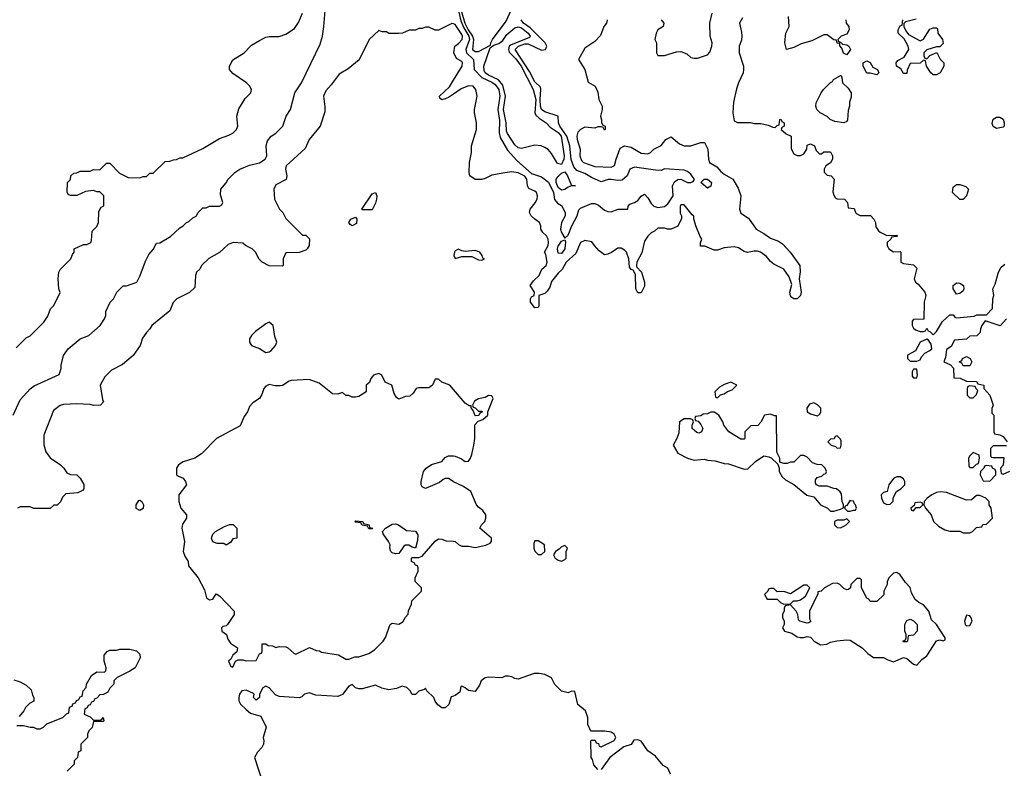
# Model space of a CAD drawing. Header units: inches. Extents: x 2380249 to 2585472, y 382747 to 546448.
# Tile 155 of 256: x 2457386 to 2463318, y 465284 to 469790. Entities that reach past the tile are written whole.
import ezdxf

# ---------------------------------------------------------------- set-up
doc = ezdxf.new("R2010")
doc.units = ezdxf.units.IN
doc.header["$MEASUREMENT"] = 0
doc.layers.add('C4456', color=7, linetype='Continuous')
doc.layers.add('C4466', color=7, linetype='Continuous')

msp = doc.modelspace()

# ---------------------------------------------------------------- linework, layer by layer
at = {"layer": 'C4456', "color": 4}
for points, elevation in [([(2457346, 467410), (2457390, 467502), (2457450, 467568.7), (2457474.4, 467585.6), (2457624.7, 467655.3), (2457636, 467690), (2457636, 467710), (2457650.9, 467769.1), (2457678, 467810), (2457750, 467868.7), (2457802, 467890), (2457872, 467950), (2457898, 467990), (2457904.7, 468010), (2457905.4, 468034.6), (2457932, 468090), (2457952, 468110), (2457972, 468150), (2458010, 468188), (2458030, 468188.7), (2458092, 468210), (2458112, 468250), (2458143.6, 468336.4), (2458163.6, 468376.4), (2458190, 468406), (2458210, 468446), (2458230, 468448), (2458295.3, 468484.7), (2458350, 468538), (2458372, 468550), (2458391.1, 468568.9), (2458405.4, 468574.6), (2458430, 468598), (2458450, 468608), (2458462, 468630), (2458490, 468658), (2458510, 468658), (2458530, 468668), (2458590, 468668), (2458603.6, 468676.4), (2458611, 468690), (2458596.9, 468736.9), (2458598, 468770), (2458630, 468808), (2458642, 468830), (2458682, 468870), (2458712, 468890), (2458770, 468914), (2458830, 468929.2), (2458864.7, 468950), (2458874.8, 468970), (2458871, 469030), (2458879.8, 469060.2), (2458902, 469090), (2458930, 469108), (2458970.9, 469149.1), (2458991.3, 469210), (2459018, 469250), (2459044.7, 469350), (2459084.7, 469410), (2459196.8, 469643.2), (2459210.6, 469690), (2459219.1, 469750), (2459227.7, 469870)], 48), ([(2457365.4, 467814.6), (2457425.4, 467874.6), (2457450, 467888), (2457531.3, 467970), (2457555.3, 468004.7), (2457572, 468050), (2457592, 468070), (2457631.1, 468148.9), (2457622, 468170), (2457618, 468230), (2457622, 468270), (2457630, 468286), (2457694, 468350), (2457703.6, 468376.4), (2457714, 468390), (2457714, 468410), (2457770, 468438), (2457790, 468438), (2457814, 468450), (2457819.6, 468460.4), (2457823.6, 468516.4), (2457850, 468546), (2457862, 468570), (2457863.6, 468636.4), (2457878, 468662), (2457894, 468670), (2457894, 468730), (2457870, 468754), (2457850, 468754), (2457830, 468762), (2457783.1, 468756.9), (2457730, 468732), (2457692.7, 468732.7), (2457678, 468738), (2457672.7, 468752.7), (2457674, 468810), (2457691.6, 468828.4), (2457694, 468850), (2457712.7, 468867.3), (2457730, 468868), (2457750, 468878), (2457810, 468878), (2457830, 468888), (2457870, 468886), (2457910, 468926), (2457930, 468926), (2457987.3, 468867.3), (2458040.4, 468840.4), (2458110, 468838), (2458130, 468846), (2458150, 468846), (2458170, 468866), (2458190, 468866), (2458263.6, 468936.4), (2458290, 468938), (2458312.7, 468947.3), (2458331.6, 468948.4), (2458350, 468958), (2458370, 468958), (2458490, 469015.3), (2458590, 469075.3), (2458645.4, 469094.6), (2458670, 469108), (2458692, 469130), (2458701, 469150), (2458694, 469210), (2458705.8, 469254.2), (2458744.5, 469315.5), (2458778, 469350), (2458782, 469370), (2458770, 469392), (2458752, 469410), (2458670, 469466), (2458651, 469490), (2458651, 469510), (2458670, 469548.7), (2458738, 469590), (2458783.4, 469636.6), (2458830, 469664), (2458870, 469684), (2458890, 469689), (2458950, 469688.7), (2458990, 469702), (2459042, 469738), (2459066.4, 469773.6), (2459090.6, 469829.4)], 44), ([(2460000, 469765), (2459990, 469768), (2459910, 469728), (2459890, 469728), (2459850, 469746), (2459830, 469746), (2459810, 469738), (2459790, 469738), (2459770, 469728), (2459732.7, 469727.3), (2459691.6, 469708.4), (2459670, 469706), (2459610, 469706), (2459596.4, 469716.4), (2459570, 469718), (2459550, 469726), (2459492, 469670), (2459431.1, 469548.9), (2459365.4, 469494.6), (2459310, 469462), (2459262.5, 469397.5), (2459230, 469362), (2459216, 469330), (2459225.4, 469265.4), (2459225.4, 469234.6), (2459196, 469150), (2459131, 469070), (2459105.2, 469014.8), (2458991.3, 468910), (2458987.3, 468890), (2458994.8, 468850), (2458991, 468829), (2458930, 468795.3), (2458918, 468770), (2458922, 468710), (2458952, 468650), (2458972, 468630), (2458990, 468594), (2459090, 468494), (2459110, 468494), (2459132, 468472), (2459131, 468430), (2459118, 468410), (2459110, 468402), (2459070, 468388), (2458990, 468386), (2458974, 468350), (2458974, 468310), (2458970, 468306), (2458890, 468308), (2458846, 468330), (2458828.4, 468348.4), (2458806, 468390), (2458786, 468410), (2458746, 468430), (2458730, 468446), (2458671.6, 468448.4), (2458642, 468438), (2458590.9, 468389.1), (2458526.4, 468353.6), (2458482, 468310), (2458470.9, 468289.1), (2458452, 468270), (2458444.7, 468250), (2458442, 468178), (2458410, 468148), (2458332, 468110), (2458311.1, 468088.9), (2458290, 468038), (2458182, 467950), (2458170.9, 467929.1), (2458150, 467908), (2458126.4, 467873.6), (2458111.3, 467830), (2458070, 467768), (2458005.4, 467714.6), (2457939.6, 467680.4), (2457899.6, 467640.4), (2457872, 467590), (2457884.7, 467504.7), (2457892, 467490), (2457874, 467470), (2457831.1, 467468.9), (2457810, 467474), (2457730, 467477.2), (2457650, 467473.2), (2457630, 467468.7), (2457590, 467438), (2457531.3, 467290), (2457531.6, 467231.6), (2457544.7, 467190), (2457570, 467152), (2457632, 467110), (2457652, 467090), (2457670, 467062), (2457692.7, 467052.7), (2457731, 467051), (2457750.9, 467030.9), (2457772.8, 466992.8), (2457773.4, 466966.6), (2457764, 466956), (2457736.7, 466943.3), (2457663.6, 466936.4), (2457643.6, 466916.4), (2457632.7, 466887.3), (2457611.6, 466868.4), (2457592.7, 466867.3), (2457570, 466848), (2457471.6, 466848.4), (2457450, 466858), (2457390, 466858), (2457374, 466850)], 52), ([(2460000, 469342.8), (2459970, 469322.7), (2459950, 469314), (2459930, 469308.7), (2459918, 469318), (2459915.3, 469330), (2459974.7, 469385.3), (2460000, 469426.5)], 52), ([(2460000, 467564.2), (2459978, 467590), (2459928.4, 467608.4), (2459910, 467626), (2459890, 467626), (2459874, 467590), (2459859.8, 467580.2), (2459850, 467575.3), (2459790, 467575.3), (2459774, 467570), (2459756.9, 467543.1), (2459736, 467524), (2459710, 467522), (2459670, 467506), (2459656.4, 467516.4), (2459641.2, 467541.2), (2459628, 467590), (2459588.7, 467608.7), (2459568.7, 467650), (2459550, 467661.2), (2459518, 467650), (2459502, 467630), (2459492.7, 467607.3), (2459474, 467590), (2459474, 467550), (2459430, 467522), (2459410, 467518), (2459390, 467518), (2459370, 467528), (2459350, 467528), (2459330, 467546), (2459303.6, 467536.4), (2459270, 467538), (2459190, 467602), (2459130, 467624), (2459022, 467618), (2459010, 467615.3), (2458970, 467589), (2458954.4, 467585.6), (2458925.6, 467585.6), (2458890, 467595.3), (2458870, 467585.2), (2458857.3, 467570), (2458845.2, 467534.8), (2458830.5, 467509.5), (2458790, 467484), (2458770, 467462), (2458758.8, 467430), (2458738.8, 467401.2), (2458714.8, 467345.2), (2458571.1, 467268.9), (2458482, 467178), (2458442, 467150), (2458370.9, 467129.1), (2458342, 467110), (2458331.3, 467090), (2458331.3, 467051.3), (2458342, 467042), (2458371.3, 467030), (2458384.7, 467010), (2458391, 466990), (2458344.7, 466930), (2458344.7, 466890), (2458358, 466850), (2458391, 466810), (2458391, 466790), (2458367.1, 466752.9), (2458362.8, 466730), (2458379.1, 466650), (2458371, 466590), (2458382, 466562), (2458402, 466530), (2458403.6, 466503.6), (2458461, 466430), (2458498.8, 466358.8), (2458512, 466310), (2458530, 466298), (2458550, 466302), (2458570, 466334), (2458590, 466322), (2458678, 466230), (2458678, 466210), (2458638, 466150), (2458630, 466142), (2458610, 466138), (2458602, 466130), (2458604.7, 466110), (2458632, 466090), (2458641, 466061), (2458656.9, 466036.9), (2458698, 466010), (2458695.3, 465984.7), (2458670, 465966), (2458658, 465942), (2458644.7, 465930), (2458658, 465898), (2458670, 465894), (2458686, 465930), (2458703.1, 465936.9), (2458730, 465938), (2458750, 465932), (2458810, 465934), (2458830, 465974), (2458842, 465978), (2458846, 465990), (2458846, 466034), (2458870, 466034), (2458883.6, 466023.6), (2458910, 466022), (2458930, 466012), (2458950, 466018), (2458990, 466016), (2459002, 466010), (2459036.9, 465976.9), (2459050, 465971.3), (2459131.3, 466011.3), (2459172.7, 465992.7), (2459191.6, 465991.6), (2459203.6, 465983.6), (2459306.4, 465966.4), (2459350, 465942), (2459370, 465942), (2459404.7, 465955.3), (2459430, 465956), (2459490, 465974.8), (2459523.2, 465996.8), (2459575.3, 466050), (2459589.1, 466070.9), (2459618, 466150), (2459630, 466158), (2459670, 466152), (2459694.6, 466165.4), (2459710, 466194), (2459727.3, 466212.7), (2459728.4, 466231.6), (2459747.3, 466272.7), (2459748.7, 466291.3), (2459806, 466350), (2459806, 466370), (2459768.9, 466408.9), (2459768.9, 466431.1), (2459786, 466470), (2459786, 466490), (2459782, 466502), (2459770, 466506), (2459762, 466522), (2459746, 466530), (2459746, 466550), (2459750, 466554), (2459790, 466554), (2459810, 466562), (2459888.2, 466651.8), (2459910, 466664.9), (2459930, 466663.8), (2459954.4, 466654.4), (2460000, 466651.2)], 56), ([(2460000, 467009), (2459998, 467010), (2459970, 467028.7), (2459950, 467028.7), (2459936.9, 467023.1), (2459915.9, 467004.1), (2459830, 466968.7), (2459810, 466978), (2459804, 466990), (2459804, 467010), (2459819, 467070), (2459835.3, 467090), (2459867.2, 467112.8), (2459929.4, 467130.6), (2459950, 467156), (2459970, 467166), (2460000, 467164.5)], 56), ([(2457370, 465542), (2457410, 465542), (2457450, 465531.3), (2457470, 465531.3), (2457490, 465522), (2457510, 465522), (2457530, 465531.3), (2457550, 465551), (2457646, 465590), (2457667.3, 465612.7), (2457682, 465618), (2457687.3, 465652.7), (2457702, 465658), (2457707.3, 465672.7), (2457722, 465678), (2457728, 465692), (2457742, 465698), (2457750, 465714), (2457762, 465718), (2457768, 465750), (2457786, 465770), (2457788.4, 465791.6), (2457818, 465842), (2457850, 465864.7), (2457898, 465862), (2457906, 465870), (2457908, 465890), (2457895.3, 465930), (2457894.6, 465965.4), (2457912.9, 465987.1), (2457930, 465996), (2457970, 465996), (2457990, 466001), (2458050, 466001), (2458090.9, 465990.9), (2458111, 465971), (2458111.3, 465950), (2458082, 465890), (2458050, 465868), (2457974, 465830), (2457954, 465810), (2457954, 465790), (2457930, 465766), (2457916.9, 465743.1), (2457891.6, 465728.4), (2457870, 465726), (2457850, 465706), (2457838, 465702), (2457830, 465686), (2457818, 465682), (2457810, 465666), (2457798, 465662), (2457792.7, 465647.3), (2457778, 465642), (2457774, 465610), (2457810, 465594), (2457830, 465574), (2457870, 465574), (2457882, 465578), (2457890, 465591), (2457894, 465570), (2457890, 465566), (2457830, 465566), (2457822, 465530), (2457802, 465510), (2457794, 465490), (2457794, 465470), (2457754, 465430), (2457754, 465390), (2457738, 465382), (2457734, 465350), (2457714, 465330), (2457714, 465310), (2457672.7, 465267.3)], 52), ([(2457350, 465816), (2457390, 465804.7), (2457425.4, 465785.4), (2457456, 465756), (2457463.6, 465723.6), (2457472, 465710), (2457471.6, 465688.4), (2457445.4, 465674.6), (2457422, 465650), (2457412, 465630), (2457383.6, 465596.4)], 52), ([(2460000, 465719.4), (2459984.7, 465715.3), (2459970.9, 465669.1), (2459950, 465648.7), (2459930, 465648.7), (2459905.6, 465665.6), (2459889.1, 465689.1), (2459882, 465710), (2459838, 465750), (2459830, 465766), (2459822, 465758), (2459790, 465748), (2459770.7, 465729.3), (2459750, 465729), (2459738, 465750), (2459718, 465770), (2459690, 465778), (2459656.3, 465763.7), (2459610, 465757.6), (2459567, 465767), (2459530, 465785.2), (2459450, 465762), (2459430, 465762), (2459410, 465768), (2459390, 465788), (2459370, 465778), (2459330.9, 465729.1), (2459302.8, 465717.2), (2459170, 465724), (2459130, 465739.3), (2459102, 465730), (2459085.4, 465714.6), (2459070, 465709.2), (2458950, 465717.2), (2458927.2, 465727.2), (2458890, 465768.7), (2458870, 465778), (2458851.6, 465768.4), (2458831.3, 465730), (2458831, 465710), (2458810, 465695.3), (2458795.3, 465710), (2458798, 465730), (2458794, 465734), (2458750, 465754.5), (2458724.7, 465750), (2458711, 465730), (2458706, 465710), (2458706, 465690), (2458716, 465670), (2458750, 465638), (2458776, 465616), (2458838, 465598), (2458871.1, 465531.1), (2458852, 465470), (2458858, 465450), (2458856, 465430), (2458844.7, 465410), (2458818, 465382), (2458801, 465350), (2458850, 465194)], 56)]:
    msp.add_lwpolyline(points, dxfattribs=dict(at, elevation=elevation))
for points, elevation in [([(2459450, 468646), (2459448, 468650), (2459510, 468741), (2459530, 468750.8), (2459537.3, 468730), (2459534.8, 468710), (2459530, 468686), (2459510, 468646)], 52), ([(2459390, 468549), (2459376.4, 468556.4), (2459369.2, 468570), (2459382, 468590), (2459410, 468602), (2459418, 468590), (2459416, 468564)], 52), ([(2458890, 467968.7), (2458870, 467959), (2458807.5, 467912.5), (2458782, 467890), (2458771.1, 467868.9), (2458771, 467850), (2458782, 467830), (2458830.7, 467810.7), (2458870, 467786), (2458888.9, 467791.1), (2458900.4, 467799.6), (2458928, 467830), (2458935.3, 467850), (2458923.1, 467883.1), (2458914, 467950)], 56), ([(2458110, 466835.3), (2458088.7, 466848.7), (2458088, 466870), (2458104, 466896), (2458110, 466898), (2458122, 466890), (2458131.3, 466870), (2458130, 466848)], 52), ([(2458630, 466628), (2458616.4, 466636.4), (2458576.4, 466636.4), (2458550, 466648), (2458542, 466670), (2458550, 466694), (2458566, 466710), (2458620.4, 466739.6), (2458650, 466752), (2458671.6, 466751.6), (2458694, 466730), (2458694, 466670), (2458670, 466666), (2458656.9, 466643.1)], 56), ([(2459490, 466726), (2459482, 466742), (2459450, 466748), (2459442, 466762), (2459410, 466766), (2459406, 466770), (2459410, 466774), (2459454, 466770), (2459458, 466758), (2459492, 466750), (2459494, 466734), (2459514, 466730), (2459510, 466726)], 56), ([(2459771.1, 466608.9), (2459750, 466615.3), (2459730, 466628), (2459710, 466628), (2459699.6, 466620.4), (2459670, 466578), (2459650, 466575.3), (2459630, 466582), (2459622, 466590), (2459615.3, 466610), (2459618, 466630), (2459608.7, 466650), (2459575.5, 466695.5), (2459572.7, 466710), (2459589.3, 466730), (2459630, 466754.3), (2459650, 466755.6), (2459669, 466749), (2459715.8, 466715.8), (2459770, 466712.2), (2459784.9, 466690), (2459783.7, 466656.3)], 56)]:
    msp.add_lwpolyline(points, close=True, dxfattribs=dict(at, elevation=elevation))
at = {"layer": 'C4466', "color": 4}
for points, elevation in [([(2460038.2, 470000), (2460038.5, 469990), (2460025.7, 469934.3), (2460027.8, 469910), (2460068.3, 469768.3), (2460088.1, 469728.1), (2460114.7, 469690), (2460120.8, 469670), (2460114.7, 469610), (2460130, 469597.7), (2460150, 469598.5), (2460222.8, 469637.2), (2460223.6, 469650), (2460234, 469670), (2460317.8, 469782.2), (2460356, 469870), (2460373.4, 469950), (2460334, 469990), (2460333.3, 470000)], 44), ([(2460030, 469842.9), (2460043.8, 469783.8), (2460061, 469741), (2460091.1, 469690), (2460095, 469670), (2460073.5, 469610), (2460078.7, 469590), (2460120.5, 469550), (2460124, 469490), (2460170, 469442.7), (2460230, 469414.6), (2460250, 469400.4), (2460272.3, 469370), (2460278, 469330), (2460267.1, 469250), (2460275.8, 469184.2), (2460274.5, 469110), (2460280.4, 469080.4), (2460323.9, 469003.9), (2460381.9, 468941.9), (2460470, 468863.5), (2460530, 468843.9), (2460572.5, 468812.5), (2460601.5, 468750), (2460607.8, 468707.8), (2460625.3, 468685.3), (2460651.1, 468671.1), (2460673, 468630), (2460673, 468610), (2460651.1, 468570), (2460645.1, 468530), (2460650, 468508.7), (2460670, 468475.3), (2460690, 468493.2), (2460711.7, 468550), (2460745.5, 468610), (2460755.3, 468644.7), (2460764, 468656), (2460830, 468683.6), (2460850, 468684.5), (2460873.8, 468673.8), (2460910, 468642.7), (2460930, 468636), (2460950, 468633.2), (2460990.9, 468649.1), (2461050, 468648.7), (2461051.3, 468668.7), (2461061, 468679), (2461090, 468689.3), (2461110, 468702.7), (2461130, 468728.7), (2461150, 468739), (2461170, 468717.2), (2461190, 468683.7), (2461207.3, 468667.3), (2461230, 468660.5), (2461270, 468666.3), (2461290, 468682), (2461322, 468730), (2461319.5, 468790), (2461330, 468814.5), (2461350, 468827.6), (2461370, 468829.6), (2461410, 468809.4), (2461430, 468809.3), (2461443.5, 468816.5), (2461451, 468829), (2461430, 468860.7), (2461410, 468876.3), (2461390, 468884), (2461270, 468893.4), (2461250, 468882.8), (2461216.5, 468883.5), (2461090, 468902), (2461062, 468890), (2461045.2, 468850), (2461016.1, 468823.9), (2460990, 468821.7), (2460950, 468829.1), (2460932.1, 468827.9), (2460890, 468814), (2460830, 468840.3), (2460790, 468864.9), (2460742.4, 468882.4), (2460725.4, 468905.4), (2460709.3, 468949.3), (2460699.7, 469030), (2460683.2, 469090), (2460639.6, 469150), (2460631.8, 469170), (2460631, 469210), (2460550, 469234.9), (2460530.2, 469250.2), (2460524.2, 469270), (2460521.6, 469310), (2460526.4, 469370), (2460523.8, 469383.8), (2460490, 469415.3), (2460457.7, 469477.7), (2460370.3, 469610), (2460390.4, 469630), (2460430, 469644.1), (2460450, 469645), (2460530, 469607.3), (2460553, 469610), (2460561.3, 469630), (2460552.4, 469650), (2460460.8, 469740.8), (2460420.3, 469770), (2460408, 469790)], 48), ([(2461251, 469790), (2461266, 469770), (2461262, 469750), (2461230.9, 469729.1), (2461221, 469710), (2461212, 469670), (2461222, 469650), (2461222, 469590), (2461230, 469574), (2461270, 469574), (2461343.1, 469596.9), (2461370, 469598), (2461405.4, 469585.4), (2461430, 469562), (2461450, 469558), (2461470, 469558), (2461530, 469578), (2461544.7, 469595.3), (2461556, 469630), (2461557.2, 469650), (2461545.2, 469690), (2461544, 469770), (2461557.2, 469830)], 56), ([(2460924.7, 469790), (2460921, 469770), (2460904.7, 469750), (2460885.4, 469694.6), (2460850, 469658), (2460790, 469618), (2460752, 469550), (2460791.3, 469490), (2460810, 469414), (2460852, 469390), (2460870, 469354), (2460876, 469310), (2460894.8, 469270), (2460896, 469250), (2460884.7, 469210), (2460892, 469188), (2460892, 469172), (2460898, 469158), (2460914, 469150), (2460914, 469130), (2460910, 469126), (2460902, 469142), (2460890, 469146), (2460870, 469146), (2460850, 469138), (2460790, 469144), (2460764.7, 469130), (2460747.7, 469112.3), (2460742, 469090), (2460743.8, 469070), (2460762, 469010), (2460761.6, 468970), (2460770, 468942.8), (2460782.8, 468930), (2460850, 468906), (2460950, 468902.8), (2460970, 468912), (2460979, 468950), (2461004, 469016), (2461028.9, 469031.1), (2461070, 469022), (2461130, 468986), (2461170, 468982), (2461186, 468990), (2461206, 469010), (2461250, 469032), (2461278, 469070), (2461310, 469084.7), (2461362, 469042), (2461390, 469030.8), (2461430, 469030.8), (2461490, 469051), (2461510.9, 469050.9), (2461531, 469011), (2461536, 468950), (2461542, 468930), (2461585.2, 468905.2), (2461610, 468876), (2461630, 468861), (2461682, 468830), (2461715.2, 468775.2), (2461730.5, 468730), (2461722, 468650), (2461730, 468626), (2461775.9, 468595.9), (2461822, 468530), (2461870, 468504), (2461910, 468474.8), (2461958, 468458), (2461982, 468442), (2462026.8, 468390), (2462084.9, 468310), (2462087.5, 468272.5), (2462081, 468230), (2462094, 468150), (2462090.5, 468129.5), (2462070, 468109), (2462050, 468109), (2462037.2, 468117.2), (2462030, 468128), (2462026, 468150), (2462037.2, 468197.2), (2462022, 468242), (2461990, 468288), (2461930, 468319), (2461910, 468334), (2461884.1, 468364.1), (2461848, 468390), (2461830, 468397.2), (2461810, 468397.2), (2461770, 468389), (2461750, 468395.3), (2461716.5, 468416.5), (2461690, 468422.7), (2461630, 468417.2), (2461590, 468402), (2461570, 468402), (2461512.7, 468427.3), (2461487.3, 468427.3), (2461487.3, 468447.3), (2461495.3, 468470), (2461485.2, 468485.2), (2461459.3, 468550), (2461448, 468592), (2461448, 468608), (2461436.4, 468616.4), (2461390, 468675.3), (2461370, 468675.3), (2461366, 468666), (2461364.7, 468624.7), (2461374, 468610), (2461372.7, 468592.7), (2461350, 468548), (2461310, 468528.7), (2461288.9, 468528.9), (2461270, 468535.3), (2461230, 468535.3), (2461210, 468518), (2461190, 468508), (2461170, 468488), (2461150, 468458), (2461133.7, 468386.3), (2461104.7, 468330), (2461102, 468310), (2461102, 468302), (2461131.3, 468270), (2461151, 468210), (2461150, 468186), (2461130, 468146), (2461110, 468146), (2461098, 468170), (2461096.4, 468256.4), (2461082, 468282), (2461070, 468286), (2461060.4, 468300.4), (2461055.3, 468350), (2461042, 468390), (2461030, 468402), (2461010, 468415.3), (2460990, 468415.3), (2460950.7, 468389.3), (2460930, 468379), (2460910, 468375.3), (2460878, 468398), (2460848, 468430), (2460833.6, 468453.6), (2460790, 468462), (2460764.7, 468450), (2460737.1, 468382.9), (2460677.3, 468330), (2460653.2, 468286.8), (2460630, 468265.2), (2460590, 468214), (2460579, 468181), (2460563.8, 468156.2), (2460550, 468142.7), (2460514, 468130), (2460514, 468066), (2460510, 468058), (2460490, 468055.3), (2460464, 468090), (2460464, 468110), (2460470, 468122), (2460486, 468130), (2460488, 468150), (2460462, 468190), (2460481.7, 468218.3), (2460516.3, 468250), (2460532.3, 468287.7), (2460558, 468310), (2460563.7, 468330), (2460556, 468376), (2460548, 468390), (2460569.1, 468430.9), (2460572.3, 468450), (2460569, 468470), (2460559, 468490), (2460538, 468510), (2460526, 468530), (2460526, 468550), (2460518, 468570), (2460488.9, 468588.9), (2460468, 468610), (2460458, 468630), (2460462, 468650), (2460491.7, 468688.3), (2460502.7, 468710), (2460505.2, 468730), (2460499, 468750), (2460490, 468759), (2460453.6, 468773.6), (2460445.2, 468790), (2460440.7, 468830), (2460430, 468849.2), (2460390, 468869.3), (2460350, 468874), (2460308.4, 468868.4), (2460230, 468854), (2460190, 468834), (2460170, 468829), (2460130, 468829), (2460098, 468850), (2460094, 468870), (2460095.3, 468930), (2460108.9, 468991.1), (2460109, 469030), (2460139, 469130), (2460137.2, 469170), (2460125.2, 469230), (2460125.2, 469250), (2460142, 469330), (2460134, 469370), (2460118, 469390), (2460090, 469391.8), (2460046.3, 469373.7), (2460000, 469342.8)], 52), ([(2461739.6, 469800.4), (2461722, 469770), (2461735.3, 469715.3), (2461736, 469690), (2461734, 469666), (2461721, 469630), (2461721, 469590), (2461746, 469510), (2461746.8, 469490), (2461744, 469470), (2461716, 469410), (2461705.2, 469374.8), (2461687.1, 469292.9), (2461683, 469230), (2461690, 469182), (2461710, 469171.3), (2461788.9, 469171.1), (2461810, 469164.7), (2461850, 469164.7), (2461896, 469156), (2461923.6, 469143.6), (2461938, 469142), (2461950, 469154), (2461962, 469158), (2461966, 469190), (2461971.1, 469191.1), (2461978, 469178), (2461992, 469170), (2461991.6, 469148.4), (2461978, 469142), (2461974, 469130), (2462003.6, 469103.6), (2462034, 469090), (2462032.7, 469012.7), (2462050, 468982), (2462070, 468972), (2462090, 468972), (2462110, 468982), (2462128, 469010), (2462130, 469034), (2462150, 469042), (2462174, 469030), (2462183.6, 469003.6), (2462203.6, 468983.6), (2462216.4, 468983.6), (2462230, 468994), (2462270, 468994), (2462282, 468970), (2462282, 468950), (2462271.1, 468928.9), (2462242, 468910), (2462232, 468890), (2462232.7, 468872.7), (2462250, 468854), (2462274, 468850), (2462292, 468830), (2462285.4, 468754.6), (2462290, 468734), (2462299.6, 468719.6), (2462310, 468712), (2462354, 468710), (2462374, 468690), (2462378, 468658), (2462412.7, 468652.7), (2462422, 468630), (2462430, 468622), (2462450, 468612), (2462511.1, 468611.1), (2462532, 468590), (2462542, 468570), (2462543.6, 468543.6), (2462559.6, 468519.6), (2462570, 468512), (2462610, 468492), (2462670, 468494), (2462674, 468490), (2462670, 468486), (2462638, 468482), (2462634, 468470), (2462612, 468450), (2462612, 468430), (2462622, 468410), (2462650, 468392), (2462690, 468394), (2462694, 468390), (2462694, 468330), (2462710, 468322), (2462770, 468314), (2462790, 468294), (2462774, 468230), (2462782, 468210), (2462798, 468198), (2462838, 468150), (2462844.7, 468130), (2462834, 468090), (2462832.7, 467987.3), (2462770, 467986), (2462763.6, 467976.4), (2462762, 467950), (2462770, 467934), (2462783.6, 467923.6), (2462810, 467914), (2462830, 467914), (2462842, 467918), (2462850, 467934), (2462858, 467918), (2462870, 467914), (2462890, 467894), (2462910, 467914), (2462945.6, 467974.4), (2462990, 468014), (2463010, 468014), (2463019.6, 467999.6), (2463030, 467996), (2463135.3, 468004.7), (2463152.7, 468012.7), (2463210, 468014), (2463247.3, 468052.7), (2463249.1, 468109.1), (2463254, 468130), (2463249, 468170), (2463262, 468198), (2463282.7, 468270), (2463299.5, 468300.5), (2463320.7, 468319.3)], 56), ([(2462362.8, 469790), (2462366, 469770), (2462381, 469750), (2462382.8, 469730), (2462370, 469702), (2462334, 469690), (2462314, 469670), (2462318, 469658), (2462330, 469654), (2462342, 469642), (2462370, 469638), (2462382, 469630), (2462390.8, 469610), (2462370, 469578), (2462349.1, 469589.1), (2462339, 469619), (2462327.3, 469632.7), (2462327.3, 469647.3), (2462310, 469648.7), (2462307.3, 469667.3), (2462290, 469668.7), (2462250, 469698), (2462230, 469698), (2462158, 469662), (2462094.4, 469645.6), (2462050, 469622), (2462006, 469610), (2461995.3, 469650), (2462002, 469710), (2462022, 469750), (2462018, 469810)], 56), ([(2462787.1, 469792.9), (2462722, 469778), (2462712.7, 469767.3), (2462712, 469750), (2462723.6, 469723.6), (2462741, 469701), (2462810, 469662), (2462830, 469672), (2462870, 469734), (2462890, 469742), (2462910, 469742), (2462915.3, 469735.3), (2462918, 469710), (2462944.7, 469670), (2462950, 469646), (2462930, 469626), (2462910, 469626), (2462850, 469608), (2462832, 469590), (2462832.7, 469572.7), (2462838, 469558), (2462850, 469554), (2462870, 469574), (2462912, 469592), (2462931.6, 469551.6), (2462954, 469530), (2462954, 469510), (2462931.3, 469470), (2462910, 469459), (2462890, 469459), (2462875.3, 469470), (2462848, 469510), (2462842, 469542), (2462830, 469546), (2462811.6, 469528.4), (2462750, 469526), (2462732.7, 469487.3), (2462730, 469466), (2462710, 469466), (2462694.6, 469494.6), (2462668, 469510), (2462666, 469530), (2462676.4, 469543.6), (2462714.6, 469565.4), (2462742, 469610), (2462738, 469630), (2462715.3, 469675.3), (2462678, 469710), (2462678, 469730), (2462686, 469746), (2462690, 469754), (2462702, 469758), (2462706, 469790)], 56), ([(2460000, 469426.5), (2460051.3, 469510), (2460054.5, 469530), (2460050, 469539), (2460017.2, 469557.2), (2460002, 469590), (2460008, 469630), (2460030, 469646), (2460051.5, 469670), (2460054, 469690), (2460050, 469701.2), (2460010, 469762), (2460000, 469765)], 52), ([(2463331.1, 467988.9), (2463292, 467948), (2463202, 467978), (2463182, 467950), (2463174, 467930), (2463172.7, 467907.3), (2463152.7, 467887.3), (2463110, 467886), (2463090, 467868), (2463018, 467862), (2462996.9, 467823.1), (2462970, 467806), (2462963.6, 467756.4), (2462954, 467730), (2462992.7, 467712.7), (2463012, 467692), (2463014, 467634), (2463051.6, 467631.6), (2463090, 467614), (2463150, 467612), (2463158, 467598), (2463194, 467590), (2463194, 467570), (2463231, 467531), (2463251.3, 467470), (2463242, 467450), (2463242, 467422), (2463254, 467410), (2463254, 467310), (2463258, 467298), (2463290, 467292), (2463310, 467282), (2463334, 467250)], 56), ([(2460000, 467164.5), (2460010, 467164), (2460047.5, 467147.5), (2460070, 467131.3), (2460090, 467132), (2460102, 467150), (2460110, 467174), (2460122, 467230), (2460129, 467270), (2460128.9, 467351.1), (2460147.3, 467372.7), (2460176.4, 467383.6), (2460206, 467410), (2460206, 467430), (2460238, 467510), (2460230, 467526), (2460210, 467528), (2460190, 467515.3), (2460150, 467508), (2460125.4, 467494.6), (2460114, 467470), (2460118, 467458), (2460130, 467454), (2460150, 467434), (2460170, 467434), (2460174, 467430), (2460158, 467422), (2460152.7, 467407.3), (2460130, 467406), (2460118, 467438), (2460106, 467454), (2460106, 467466), (2460094, 467466), (2460070, 467482), (2460000, 467564.2)], 56), ([(2463330, 467226), (2463250, 467226), (2463234, 467210), (2463234, 467170), (2463238, 467158), (2463250, 467154), (2463314, 467154), (2463311.6, 467108.4), (2463294, 467090), (2463298, 467058), (2463310, 467054), (2463350, 467072)], 56), ([(2460000, 466651.2), (2460010, 466650.4), (2460030, 466631), (2460050, 466621), (2460090, 466621), (2460130, 466614), (2460193.6, 466626.4), (2460220.4, 466639.6), (2460228, 466650), (2460228, 466670), (2460158, 466730), (2460168, 466750), (2460188.7, 466770), (2460195.3, 466790), (2460195.3, 466810), (2460176.5, 466836.5), (2460150, 466855.3), (2460139, 466870), (2460104, 466950), (2460060.2, 466980.2), (2460000, 467009)], 56), ([(2460870, 465278), (2460844.7, 465304.7), (2460836.4, 465336.4), (2460828, 465350), (2460826, 465450), (2460830, 465454), (2460852.7, 465452.7), (2460858, 465438), (2460872.7, 465432.7), (2460878, 465418), (2460890, 465414), (2460968.4, 465451.6), (2460978, 465470), (2460968, 465490), (2460950, 465502), (2460912, 465508), (2460827.3, 465507.3), (2460808.9, 465548.9), (2460808.7, 465590), (2460795.3, 465630), (2460749.1, 465669.1), (2460730, 465746), (2460710, 465748), (2460690, 465738), (2460650, 465748.7), (2460609.7, 465789.7), (2460589.4, 465829.4), (2460550, 465849.3), (2460515.1, 465855.1), (2460485.2, 465854.8), (2460390, 465821.2), (2460370, 465824), (2460350, 465835.3), (2460330, 465839), (2460310, 465839), (2460290, 465829.2), (2460210, 465833.2), (2460190, 465829), (2460166, 465810), (2460156, 465784), (2460130, 465746), (2460090, 465753.2), (2460070, 465768.7), (2460050, 465778), (2460043.6, 465776.4), (2460036.8, 465743.2), (2460010, 465722), (2460000, 465719.4)], 56), ([(2461306, 465250), (2461290, 465286), (2461262, 465302), (2461216.6, 465356.6), (2461169.6, 465389.6), (2461130, 465448), (2461110, 465455.3), (2461086, 465454), (2461070, 465428), (2461026, 465414), (2460942, 465350), (2460890, 465278)], 56)]:
    msp.add_lwpolyline(points, dxfattribs=dict(at, elevation=elevation))
for points, elevation in [([(2460650, 468919), (2460625.4, 468925.4), (2460590, 468984), (2460570, 469009), (2460550, 469021.2), (2460528, 469030), (2460490, 469034), (2460410, 469014.5), (2460390, 469018), (2460370, 469037), (2460324.6, 469104.6), (2460319.6, 469119.6), (2460316.5, 469170), (2460301, 469250), (2460312.1, 469330), (2460296.6, 469396.6), (2460270, 469428.7), (2460210, 469455.9), (2460190.9, 469470), (2460184.3, 469484.3), (2460182.9, 469510), (2460220, 469620), (2460242.8, 469637.2), (2460272.3, 469647.7), (2460296.1, 469663.9), (2460319.9, 469700.1), (2460370, 469742), (2460390, 469746.3), (2460410, 469740.5), (2460450.2, 469710), (2460462, 469690), (2460456.7, 469683.3), (2460342.3, 469637.7), (2460334.4, 469630), (2460330.2, 469610), (2460335.1, 469595.1), (2460374.1, 469554.1), (2460406.7, 469510), (2460479.8, 469370), (2460494.6, 469310), (2460490.2, 469230.2), (2460496.1, 469216.1), (2460516.5, 469196.5), (2460557.3, 469170), (2460582.5, 469142.5), (2460630, 469111.3), (2460647.6, 469090), (2460665.7, 468970), (2460664.9, 468950)], 44), ([(2462550, 469458), (2462510, 469468.7), (2462488.7, 469468.7), (2462468, 469510), (2462468, 469530), (2462490, 469542), (2462510, 469532), (2462524.7, 469504.7), (2462554, 469490), (2462562, 469470)], 56), ([(2462350, 469169), (2462296.4, 469176.4), (2462268.7, 469188.7), (2462250, 469208), (2462208, 469230), (2462188.7, 469250), (2462182, 469270), (2462184, 469290), (2462214, 469350), (2462229.4, 469370.6), (2462270, 469411.3), (2462282, 469418), (2462289.4, 469430.6), (2462330, 469454), (2462334, 469454), (2462339.6, 469439.6), (2462342, 469410), (2462378, 469378), (2462396, 469350), (2462395.3, 469324.7), (2462385.4, 469294.6), (2462384.7, 469270), (2462376.9, 469243.1), (2462373.2, 469186.8), (2462370, 469178)], 56), ([(2463270, 469135.3), (2463250, 469148), (2463245.2, 469165.2), (2463249.6, 469190.4), (2463270, 469204), (2463290, 469204), (2463310, 469190.7), (2463317.3, 469170), (2463316, 469150), (2463310, 469144)], 56), ([(2460650, 468764.5), (2460630, 468780.5), (2460617.4, 468810), (2460618.4, 468830), (2460630, 468847.3), (2460650, 468866), (2460670, 468874), (2460687.3, 468850), (2460710, 468792), (2460734, 468790), (2460710, 468789.2), (2460690, 468782.7), (2460670, 468767.6)], 44), ([(2461530, 468775.3), (2461488.7, 468810), (2461508.7, 468830), (2461530.3, 468830.3), (2461554, 468810), (2461550, 468788)], 48), ([(2463050, 468708.7), (2463005.2, 468750), (2463010, 468782), (2463030, 468798.8), (2463050, 468798.8), (2463086.4, 468786.4), (2463101, 468770), (2463090.7, 468729.3), (2463070, 468708.7)], 56), ([(2460650, 468382.9), (2460630, 468384), (2460625.3, 468410), (2460630, 468426.8), (2460650, 468458), (2460670, 468464.7), (2460674, 468454), (2460670.2, 468410)], 48), ([(2460030, 468408), (2460010, 468398), (2460004.7, 468390), (2460001, 468370), (2460010, 468352), (2460050, 468364.7), (2460110, 468364.7), (2460150, 468344.7), (2460170, 468342), (2460186, 468350), (2460175.3, 468355.3), (2460173.2, 468370), (2460157.2, 468390), (2460130, 468401.2), (2460070, 468395.3), (2460050, 468398)], 56), ([(2463030, 468138), (2463009, 468170), (2463009.3, 468190.7), (2463030, 468206.8), (2463050, 468204), (2463071, 468190), (2463074.8, 468170), (2463070, 468158), (2463050, 468142)], 56), ([(2462850, 467868), (2462811.6, 467848.4), (2462783.6, 467796.4), (2462734, 467770), (2462734, 467750), (2462750, 467734), (2462790, 467734), (2462810, 467742), (2462819, 467761), (2462838, 467782), (2462870, 467798.8), (2462881.2, 467810), (2462876.5, 467836.5), (2462860.4, 467860.4)], 56), ([(2463070, 467706), (2463062, 467722), (2463046, 467730), (2463062, 467738), (2463066, 467750), (2463090, 467762), (2463112, 467750), (2463122, 467730), (2463110, 467706)], 56), ([(2462790, 467686), (2462770, 467686), (2462762, 467670), (2462763.6, 467643.6), (2462770, 467634), (2462790, 467634), (2462795.3, 467650)], 56), ([(2461670, 467608), (2461630, 467595.3), (2461602, 467578), (2461574, 467550), (2461578, 467518), (2461590, 467514), (2461608, 467532), (2461630, 467538), (2461650, 467552), (2461678, 467562), (2461706, 467590)], 56), ([(2463110, 467586), (2463098, 467582), (2463094, 467570), (2463094, 467530), (2463110, 467514), (2463130, 467514), (2463150, 467534), (2463158, 467558), (2463147.3, 467567.3), (2463142, 467582)], 56), ([(2462170, 467484), (2462144, 467476), (2462127.7, 467452.3), (2462130.8, 467430), (2462150, 467418), (2462190, 467406), (2462205.2, 467414.8), (2462212.9, 467427.1), (2462212.5, 467452.5), (2462192.5, 467472.5)], 56), ([(2461570, 467428), (2461550, 467428), (2461530, 467418), (2461503.6, 467416.4), (2461490, 467406), (2461458, 467402), (2461454, 467390), (2461458, 467378), (2461472.7, 467372.7), (2461490, 467354), (2461502, 467330), (2461494, 467310), (2461478, 467302), (2461464.7, 467304.7), (2461438, 467330), (2461438, 467350), (2461446, 467370), (2461442, 467382), (2461427.3, 467387.3), (2461390, 467388), (2461362, 467370), (2461356.9, 467303.1), (2461344.7, 467270), (2461322, 467230), (2461350, 467182), (2461410, 467151.3), (2461450, 467138), (2461510, 467144.7), (2461530, 467138), (2461575.3, 467135.3), (2461630, 467118), (2461656.9, 467116.9), (2461750, 467084.7), (2461773.6, 467086.4), (2461818, 467130), (2461870, 467164.7), (2461899.6, 467159.6), (2461912.7, 467152.7), (2461954, 467114), (2461962, 467090), (2461962, 467070), (2461979.6, 467039.6), (2461999.6, 467019.6), (2462050, 466992), (2462127.7, 466927.7), (2462170, 466918), (2462210, 466871), (2462252, 466850), (2462270, 466832), (2462290, 466831), (2462330, 466844.7), (2462348, 466852), (2462348.7, 466870), (2462341.2, 466890), (2462336.4, 466936.4), (2462328.4, 466948.4), (2462307.3, 466967.3), (2462290, 466968), (2462250, 466982), (2462203.1, 466983.1), (2462186, 466990), (2462180.4, 467000.4), (2462180.4, 467019.6), (2462190, 467034), (2462218, 467042), (2462230, 467054), (2462242, 467058), (2462246, 467070), (2462238, 467090), (2462218, 467110), (2462190, 467113.2), (2462162.7, 467122.7), (2462130, 467158), (2462110, 467168), (2462090, 467168), (2462050, 467126), (2462030, 467126), (2462010, 467118), (2461990, 467118), (2461966, 467126), (2461966, 467150), (2461948, 467188), (2461946, 467406), (2461934, 467406), (2461910, 467415.3), (2461874, 467410), (2461851.6, 467368.4), (2461832.7, 467347.3), (2461790, 467346), (2461754, 467310), (2461754, 467270), (2461750, 467266), (2461730, 467266), (2461658, 467310), (2461628.7, 467350), (2461622, 467370), (2461598, 467410)], 56), ([(2462310, 467286), (2462298, 467282), (2462292.7, 467267.3), (2462270, 467266), (2462254, 467250), (2462274, 467230), (2462301, 467221), (2462310, 467212), (2462330, 467214), (2462335.3, 467230), (2462334.6, 467254.6), (2462330, 467266)], 56), ([(2463130, 467186), (2463110, 467166), (2463102, 467150), (2463103.6, 467103.6), (2463110, 467094), (2463130, 467094), (2463150, 467114), (2463162, 467118), (2463168, 467150), (2463166, 467170)], 56), ([(2463210, 467106), (2463198, 467102), (2463194, 467090), (2463174, 467070), (2463172, 467050), (2463190, 467014), (2463230, 467012), (2463266, 467050), (2463266, 467070), (2463262, 467082), (2463246, 467090), (2463242, 467102)], 56), ([(2462690, 467038), (2462670, 467038), (2462650, 467029), (2462622, 466990), (2462612, 466950), (2462590, 466944), (2462576, 466930), (2462577.3, 466910), (2462590, 466882), (2462610, 466872), (2462630, 466874), (2462647.3, 466892.7), (2462648.4, 466911.6), (2462668, 466950), (2462693.6, 466966.4), (2462718, 466990), (2462718, 467010), (2462710, 467026)], 56), ([(2462931.1, 466948.9), (2462910, 466944), (2462882, 466930), (2462852, 466910), (2462834, 466890), (2462832, 466870), (2462842, 466850), (2462878, 466810), (2462891.3, 466770), (2462922, 466742), (2462959.8, 466719.8), (2462990, 466711), (2463050, 466711.3), (2463070, 466702), (2463110, 466702), (2463126, 466710), (2463150, 466734), (2463182, 466738), (2463188, 466752), (2463210, 466754), (2463246, 466790), (2463238, 466850), (2463226, 466870), (2463226, 466890), (2463206, 466910), (2463170, 466926), (2463150, 466926), (2463119.6, 466900.4), (2463090, 466898), (2462970, 466944)], 56), ([(2462390, 466898), (2462370, 466866), (2462358, 466862), (2462354, 466850), (2462372.7, 466832.7), (2462390, 466832), (2462410, 466838), (2462422, 466838), (2462428, 466850), (2462422, 466870), (2462415.5, 466875.5), (2462410, 466892.3), (2462393.6, 466893.6)], 56), ([(2462810, 466886), (2462778, 466882), (2462774, 466866), (2462754, 466850), (2462758, 466838), (2462770, 466834), (2462786, 466854), (2462810, 466854), (2462826, 466870), (2462822, 466882)], 56), ([(2462370, 466786), (2462350, 466778), (2462310, 466778), (2462294, 466770), (2462294, 466750), (2462310, 466734), (2462330, 466732), (2462350, 466742), (2462366, 466750), (2462386, 466770)], 56), ([(2460510, 466654), (2460490, 466654), (2460483, 466637), (2460483.8, 466610), (2460490, 466591.3), (2460510, 466571), (2460530, 466571), (2460549, 466590), (2460548.7, 466628.7)], 56), ([(2460670, 466626), (2460650, 466618), (2460636.9, 466603.1), (2460614, 466590), (2460602, 466570), (2460612, 466550), (2460630, 466538), (2460650, 466532), (2460670, 466542), (2460678, 466550), (2460678, 466590), (2460686, 466610)], 56), ([(2462670, 466462), (2462650, 466458), (2462622, 466430), (2462612.7, 466407.3), (2462612, 466390), (2462592, 466350), (2462591.6, 466328.4), (2462550, 466288), (2462510, 466288.7), (2462502, 466302), (2462489.2, 466309.2), (2462458, 466370), (2462458, 466418), (2462450, 466426), (2462430, 466426), (2462394, 466390), (2462392, 466370), (2462379.6, 466360.4), (2462370, 466358), (2462350, 466366), (2462326, 466390), (2462310, 466398), (2462283.6, 466396.4), (2462234, 466370), (2462214, 466350), (2462194, 466346), (2462194, 466334), (2462144.7, 466230), (2462144.7, 466184.7), (2462151.3, 466168.7), (2462139.6, 466160.4), (2462130, 466158), (2462086, 466170), (2462078, 466178), (2462074, 466210), (2462064, 466230), (2462030, 466268), (2461998, 466262), (2461992, 466248), (2461992, 466232), (2461982, 466210), (2461982, 466190), (2461991.1, 466171.1), (2461992, 466150), (2461982, 466130), (2461994, 466110), (2462038, 466098), (2462070, 466076), (2462088.4, 466071.6), (2462110, 466071.3), (2462130, 466078), (2462150, 466074), (2462171.3, 466050), (2462210, 466027.3), (2462249.4, 466030.6), (2462270, 466042.8), (2462309.1, 466050.9), (2462370, 466058), (2462390, 466056), (2462462, 466010), (2462495.3, 465975.3), (2462530, 465951.3), (2462590, 465952), (2462616.9, 465936.9), (2462650, 465926), (2462710, 465952), (2462730, 465944.7), (2462770, 465911.3), (2462790, 465904.7), (2462821.2, 465938.8), (2462850, 465962), (2462910, 466052), (2462930, 466058), (2462950, 466052), (2462962, 466058), (2462962, 466070), (2462909, 466150), (2462878.6, 466178.6), (2462862.7, 466230), (2462830, 466269.2), (2462802.7, 466282.7), (2462780.9, 466300.9), (2462759.5, 466339.5), (2462750, 466373.2), (2462722, 466402), (2462690, 466449)], 56), ([(2462130, 466386), (2462110, 466386), (2462030, 466335.3), (2461990, 466348), (2461950, 466346), (2461930, 466366), (2461910, 466366), (2461898, 466362), (2461894, 466350), (2461874, 466330), (2461890, 466302), (2461950, 466302), (2461970, 466282), (2461990, 466272), (2462030, 466274), (2462047.3, 466292.7), (2462070, 466292), (2462090, 466298), (2462120.4, 466319.6), (2462146, 466370)], 56), ([(2462710, 466046), (2462706, 466050), (2462722, 466058), (2462726, 466070), (2462726, 466090), (2462718, 466110), (2462718, 466150), (2462730, 466174), (2462750, 466182), (2462770, 466172), (2462792, 466150), (2462792, 466110), (2462770, 466086), (2462738, 466082), (2462734, 466050), (2462730, 466046)], 56), ([(2463090, 466206), (2463078, 466170), (2463082, 466150), (2463090, 466142), (2463110, 466144.7), (2463124, 466170), (2463119, 466190), (2463110, 466202)], 56)]:
    msp.add_lwpolyline(points, close=True, dxfattribs=dict(at, elevation=elevation))

doc.saveas('drawing.dxf')
